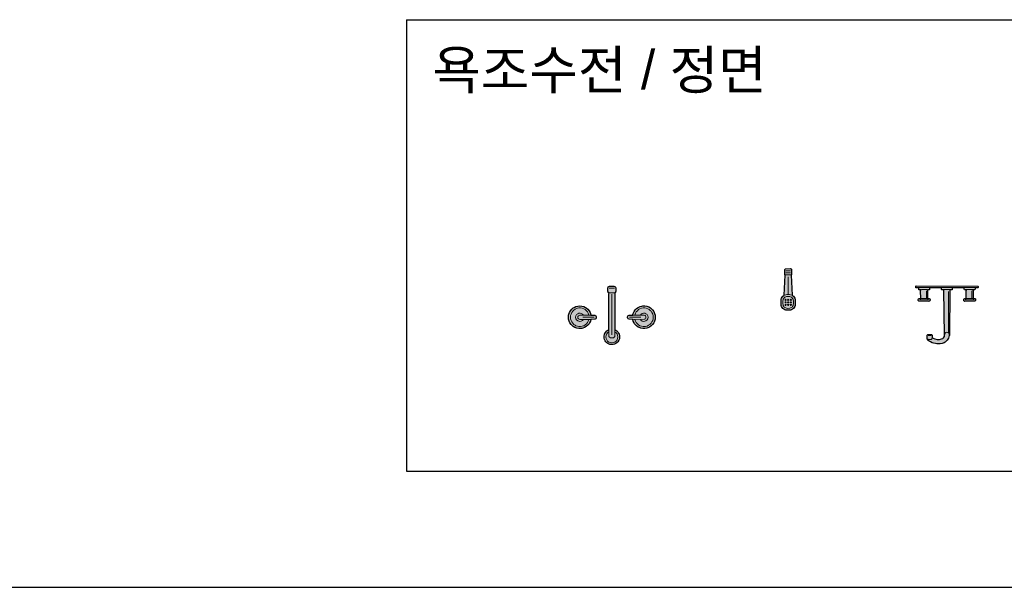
# Model space of a CAD drawing. Header units: millimetres. Extents: x 488786 to 747986, y 25193 to 95000.
# Tile 16 of 127: x 542001 to 545817, y 70628 to 72829. Entities that reach past the tile are written whole.
import ezdxf

# ---------------------------------------------------------------- set-up
doc = ezdxf.new("R2010")
doc.units = ezdxf.units.MM
for name, color, linetype in [('10. ETC', 251, 'Continuous'), ('13. TXT2', 43, 'Continuous'), ('25. 255', 255, 'Continuous'), ('6. FUR1', 181, 'Continuous')]:
    doc.layers.add(name, color=color, linetype=linetype)
doc.layers.add('7. FUR2', color=241, linetype='Continuous', lineweight=5)
doc.styles.add('YUHIHA_TEXT', font='Pretendard-Regular.ttf')

# ---------------------------------------------------------------- blocks, each defined once
blk = doc.blocks.new('YUHIHA_Sanitary_BathMixer_Wall3Piece_Front')
at = {"layer": '25. 255'}
h = blk.add_hatch(color=256, dxfattribs=at)
h.paths.add_polyline_path([(-18.9, -0.4), (-20.3, 0.3), (-21.5, 1.4), (-22.5, 2.6), (-23.2, 4), (-23.7, 5.5), (-23.8, 7), (-23.8, 17), (-23.7, 18.6), (-23.2, 20.1), (-22.5, 21.5), (-21.5, 22.7), (-20.3, 23.7), (-18.9, 24.4), (-18.7, 24.5), (-19.1, 25.2), (-19.6, 27.1), (-19.8, 29.1), (-19.8, 167.9), (-20.5, 168.2), (-22.8, 169.4), (-25.1, 170.8), (-27.1, 172.4), (-29.1, 174.2), (-30.8, 176.1), (-32.4, 178.2), (-33.8, 180.4), (-35, 182.7), (-36, 185.2), (-36.8, 187.7), (-37.4, 190.2), (-37.8, 192.8), (-37.9, 195.4), (-37.8, 198.1), (-37.4, 200.7), (-36.8, 203.2), (-36, 205.7), (-35, 208.1), (-33.8, 210.5), (-32.4, 212.7), (-30.8, 214.8), (-29.1, 216.7), (-27.1, 218.5), (-25.1, 220.1), (-22.8, 221.5), (-20.5, 222.7), (-18.1, 223.7), (-15.6, 224.5), (-13, 225), (-10.4, 225.4), (-7.8, 225.5), (-5.2, 225.4), (-2.6, 225), (0, 224.5), (2.5, 223.7), (4.9, 222.7), (7.2, 221.5), (9.4, 220.1), (11.5, 218.5), (13.5, 216.7), (15.2, 214.8), (16.8, 212.7), (18.2, 210.5), (19.4, 208.1), (20.4, 205.7), (21.2, 203.2), (21.8, 200.7), (22.1, 198.1), (22.3, 195.4), (22.1, 192.8), (21.8, 190.2), (21.2, 187.7), (20.4, 185.2), (19.4, 182.7), (18.2, 180.4), (16.8, 178.2), (15.2, 176.1), (13.5, 174.2), (11.5, 172.4), (9.4, 170.8), (7.2, 169.4), (4.9, 168.2), (4.2, 167.9), (4.2, 29.1), (4, 27.1), (3.5, 25.2), (3.1, 24.5), (3.3, 24.4), (4.7, 23.7), (5.9, 22.7), (6.9, 21.5), (7.6, 20.1), (8.1, 18.6), (8.2, 17), (8.2, 7), (8.1, 5.5), (7.6, 4), (6.9, 2.6), (5.9, 1.4), (4.7, 0.3), (3.3, -0.4), (1.8, -0.8), (0.2, -1), (-15.8, -1), (-17.4, -0.8)])
h.paths.add_polyline_path([(-89.5, 107.8), (-90.6, 104.2), (-92.1, 100.6), (-93.9, 97.2), (-96, 94), (-98.3, 90.9), (-100.9, 88.1), (-103.7, 85.5), (-106.8, 83.1), (-110, 81.1), (-113.4, 79.3), (-117, 77.8), (-120.7, 76.7), (-124.4, 75.8), (-128.2, 75.3), (-132.1, 75.2), (-135.9, 75.3), (-139.7, 75.8), (-143.5, 76.7), (-147.2, 77.8), (-150.7, 79.3), (-154.1, 81.1), (-157.4, 83.1), (-160.4, 85.5), (-163.3, 88.1), (-165.8, 90.9), (-168.2, 94), (-170.3, 97.2), (-172, 100.6), (-173.5, 104.2), (-174.7, 107.8), (-175.5, 111.6), (-176, 115.4), (-176.2, 119.3), (-176, 123.1), (-175.5, 126.9), (-174.7, 130.7), (-173.5, 134.3), (-172, 137.9), (-170.3, 141.3), (-168.2, 144.6), (-165.8, 147.6), (-163.3, 150.4), (-160.4, 153.1), (-157.4, 155.4), (-154.1, 157.4), (-150.7, 159.2), (-147.2, 160.7), (-143.5, 161.9), (-139.7, 162.7), (-135.9, 163.2), (-132.1, 163.4), (-128.2, 163.2), (-124.4, 162.7), (-120.7, 161.9), (-117, 160.7), (-113.4, 159.2), (-110, 157.4), (-106.8, 155.4), (-103.7, 153.1), (-100.9, 150.4), (-98.3, 147.6), (-96, 144.6), (-93.9, 141.3), (-92.1, 137.9), (-90.6, 134.3), (-89.5, 130.7), (-88.7, 127.3), (-76, 127.3), (-74.4, 127.1), (-72.9, 126.7), (-71.5, 125.9), (-70.3, 124.9), (-69.3, 123.7), (-68.5, 122.3), (-68.1, 120.8), (-67.9, 119.3), (-68.1, 117.7), (-68.5, 116.2), (-69.3, 114.8), (-70.3, 113.6), (-71.5, 112.6), (-72.9, 111.9), (-74.4, 111.4), (-76, 111.2), (-88.7, 111.2)])
h.paths.add_polyline_path([(58.8, 111.4), (57.3, 111.9), (55.9, 112.6), (54.7, 113.6), (53.7, 114.8), (52.9, 116.2), (52.5, 117.7), (52.3, 119.3), (52.5, 120.8), (52.9, 122.3), (53.7, 123.7), (54.7, 124.9), (55.9, 125.9), (57.3, 126.7), (58.8, 127.1), (60.4, 127.3), (73.1, 127.3), (73.9, 130.7), (75, 134.3), (76.5, 137.9), (78.3, 141.3), (80.3, 144.6), (82.7, 147.6), (85.3, 150.4), (88.1, 153.1), (91.2, 155.4), (94.4, 157.4), (97.8, 159.2), (101.4, 160.7), (105.1, 161.9), (108.8, 162.7), (112.6, 163.2), (116.5, 163.4), (120.3, 163.2), (124.1, 162.7), (127.9, 161.9), (131.6, 160.7), (135.1, 159.2), (138.5, 157.4), (141.8, 155.4), (144.8, 153.1), (147.7, 150.4), (150.2, 147.6), (152.6, 144.6), (154.7, 141.3), (156.4, 137.9), (157.9, 134.3), (159.1, 130.7), (159.9, 126.9), (160.4, 123.1), (160.6, 119.3), (160.4, 115.4), (159.9, 111.6), (159.1, 107.8), (157.9, 104.2), (156.4, 100.6), (154.7, 97.2), (152.6, 94), (150.2, 90.9), (147.7, 88.1), (144.8, 85.5), (141.8, 83.1), (138.5, 81.1), (135.1, 79.3), (131.6, 77.8), (127.9, 76.7), (124.1, 75.8), (120.3, 75.3), (116.5, 75.2), (112.6, 75.3), (108.8, 75.8), (105.1, 76.7), (101.4, 77.8), (97.8, 79.3), (94.4, 81.1), (91.2, 83.1), (88.1, 85.5), (85.3, 88.1), (82.7, 90.9), (80.3, 94), (78.3, 97.2), (76.5, 100.6), (75, 104.2), (73.9, 107.8), (73.1, 111.2), (60.4, 111.2)])
at = {"layer": '6. FUR1'}
for points in [[(-18.9, -0.4), (-20.3, 0.3), (-22.5, 2.6), (-23.7, 5.5), (-23.8, 7), (-23.7, 18.6), (-22.5, 21.5), (-21.5, 22.7), (-18.7, 24.5), (-19.6, 27.1), (-19.8, 29.1), (-19.8, 167.9), (-22.8, 169.4), (-27.1, 172.4), (-30.8, 176.1), (-33.8, 180.4), (-36, 185.2), (-37.4, 190.2), (-37.8, 198.1), (-36.8, 203.2), (-35, 208.1), (-30.8, 214.8), (-27.1, 218.5), (-22.8, 221.5), (-18.1, 223.7), (-13, 225), (-5.2, 225.4), (0, 224.5), (7.2, 221.5), (11.5, 218.5), (15.2, 214.8), (18.2, 210.5), (20.4, 205.7), (21.8, 200.7), (22.1, 192.8), (20.4, 185.2), (16.8, 178.2), (11.5, 172.4), (7.2, 169.4), (4.2, 167.9), (4.2, 29.1), (4, 27.1), (3.1, 24.5), (5.9, 22.7), (6.9, 21.5), (8.1, 18.6), (8.1, 5.5), (6.9, 2.6), (5.9, 1.4), (3.3, -0.4), (1.8, -0.8), (-15.8, -1)], [(-89.5, 107.8), (-90.6, 104.2), (-93.9, 97.2), (-98.3, 90.9), (-103.7, 85.5), (-110, 81.1), (-117, 77.8), (-124.4, 75.8), (-128.2, 75.3), (-135.9, 75.3), (-143.5, 76.7), (-150.7, 79.3), (-157.4, 83.1), (-160.4, 85.5), (-165.8, 90.9), (-170.3, 97.2), (-173.5, 104.2), (-175.5, 111.6), (-176.2, 119.3), (-175.5, 126.9), (-174.7, 130.7), (-172, 137.9), (-170.3, 141.3), (-165.8, 147.6), (-160.4, 153.1), (-154.1, 157.4), (-147.2, 160.7), (-143.5, 161.9), (-135.9, 163.2), (-128.2, 163.2), (-120.7, 161.9), (-117, 160.7), (-110, 157.4), (-103.7, 153.1), (-100.9, 150.4), (-96, 144.6), (-93.9, 141.3), (-90.6, 134.3), (-88.7, 127.3), (-74.4, 127.1), (-71.5, 125.9), (-69.3, 123.7), (-68.1, 120.8), (-68.1, 117.7), (-69.3, 114.8), (-71.5, 112.6), (-74.4, 111.4), (-76, 111.2), (-88.7, 111.2)], [(58.8, 111.4), (57.3, 111.9), (54.7, 113.6), (52.9, 116.2), (52.5, 117.7), (52.5, 120.8), (52.9, 122.3), (54.7, 124.9), (57.3, 126.7), (58.8, 127.1), (73.1, 127.3), (75, 134.3), (78.3, 141.3), (80.3, 144.6), (85.3, 150.4), (91.2, 155.4), (97.8, 159.2), (105.1, 161.9), (108.8, 162.7), (112.6, 163.2), (120.3, 163.2), (127.9, 161.9), (135.1, 159.2), (141.8, 155.4), (144.8, 153.1), (150.2, 147.6), (154.7, 141.3), (157.9, 134.3), (159.9, 126.9), (160.6, 119.3), (159.9, 111.6), (159.1, 107.8), (156.4, 100.6), (152.6, 94), (147.7, 88.1), (141.8, 83.1), (138.5, 81.1), (131.6, 77.8), (124.1, 75.8), (116.5, 75.2), (108.8, 75.8), (101.4, 77.8), (94.4, 81.1), (91.2, 83.1), (85.3, 88.1), (80.3, 94), (76.5, 100.6), (75, 104.2), (73.1, 111.2)]]:
    blk.add_lwpolyline(points, close=True, dxfattribs=at)
at = {"layer": '7. FUR2'}
for points in [[(-19.8, 175.8), (-24.1, 179.1), (-27.8, 183.9), (-30.1, 189.5), (-30.9, 195.4), (-30.1, 201.4), (-27.8, 207), (-24.1, 211.7), (-19.3, 215.4), (-13.8, 217.7), (-7.8, 218.5), (-1.8, 217.7), (3.7, 215.4), (8.5, 211.7), (12.2, 207), (14.5, 201.4), (15.2, 195.4)], [(-19.8, 168), (-19.8, 189.4), (-19.1, 193.3), (-16.9, 196.5), (-15.4, 197.8), (-13.6, 198.7), (-9.8, 199.4), (-5.8, 199.4), (-2, 198.7), (1.3, 196.5), (3.5, 193.3), (4.2, 189.4), (4.2, 168)], [(15.2, 195.4), (14.5, 189.5), (12.2, 183.9), (8.5, 179.1), (4.2, 175.8)], [(-96.9, 111.2), (-99.4, 104), (-102.5, 98.6), (-106.6, 93.8), (-111.4, 89.7), (-116.8, 86.6), (-122.7, 84.4), (-128.9, 83.3), (-135.2, 83.3), (-141.4, 84.4), (-147.3, 86.6), (-152.8, 89.7), (-157.6, 93.8), (-159.7, 96.1), (-163.3, 101.2), (-166, 106.9), (-167.6, 113), (-168.2, 119.3), (-167.6, 125.5), (-166, 131.6), (-163.3, 137.3), (-159.7, 142.5), (-155.3, 146.9), (-150.1, 150.5), (-144.4, 153.2), (-138.3, 154.8), (-135.2, 155.2), (-128.9, 155.2), (-122.7, 154.1), (-116.8, 152), (-111.4, 148.8), (-106.6, 144.8), (-102.5, 140), (-99.4, 134.5), (-96.9, 127.3)], [(-7.8, 29.1), (-7.8, 187.4)], [(81.3, 127.3), (83.8, 134.5), (86.9, 140), (91, 144.8), (95.8, 148.8), (101.2, 152), (107.1, 154.1), (113.3, 155.2), (119.6, 155.2), (125.8, 154.1), (131.7, 152), (134.5, 150.5), (139.7, 146.9), (144.1, 142.5), (147.7, 137.3), (150.4, 131.6), (152, 125.5), (152.6, 119.3)], [(-118.2, 111.2), (-120.7, 107.9), (-125.3, 104.7), (-130.7, 103.3), (-136.2, 103.8), (-140.1, 105.4), (-144.4, 109), (-147.1, 113.8), (-148.1, 119.3), (-147.1, 124.8), (-144.4, 129.6), (-140.1, 133.2), (-136.2, 134.8), (-130.7, 135.2), (-125.3, 133.8), (-120.7, 130.6), (-118.2, 127.3)], [(-88.8, 111.2), (-133.6, 111.4), (-136.5, 112.6), (-137.7, 113.6), (-139.5, 116.2), (-140.1, 119.3), (-139.5, 122.3), (-137.7, 124.9), (-135.1, 126.7), (-133.6, 127.1), (-88.8, 127.3)], [(-120, 119.3), (-76, 119.3)], [(104.5, 119.3), (60.4, 119.3)], [(116.5, 127.3), (119.5, 126.7), (122.1, 124.9), (123.9, 122.3), (124.3, 120.8), (124.5, 119.3), (123.9, 116.2), (122.1, 113.6), (119.5, 111.9), (116.5, 111.2), (73.2, 111.2)], [(73.2, 127.3), (116.5, 127.3)], [(152.6, 119.3), (152, 113), (150.4, 106.9), (147.7, 101.2), (144.1, 96.1), (139.7, 91.6), (134.5, 88), (128.8, 85.4), (125.8, 84.4), (119.6, 83.3), (113.3, 83.3), (107.1, 84.4), (101.2, 86.6), (95.8, 89.7), (91, 93.8), (86.9, 98.6), (83.8, 104), (81.3, 111.2)], [(102.6, 127.3), (106.2, 131.6), (111, 134.3), (116.5, 135.3), (120.6, 134.8), (124.5, 133.2), (128.8, 129.6), (131.5, 124.8), (132.5, 119.3)], [(132.5, 119.3), (131.5, 113.8), (128.8, 109), (124.5, 105.4), (120.6, 103.8), (115.1, 103.3), (111, 104.2), (106.2, 107), (102.6, 111.2)], [(-18.6, 24.5), (-15.8, 25.1), (0.2, 25.1), (3, 24.5)], [(-17.8, 7), (2.2, 7)]]:
    blk.add_lwpolyline(points, dxfattribs=at)
blk = doc.blocks.new('YUHIHA_Sanitary_HandShower_Front')
at = {"layer": '25. 255'}
blk.add_hatch(color=256, dxfattribs=at).paths.add_polyline_path([(-4.5, -0.1), (-5.3, 0), (-6, 0.2), (-6.7, 0.6), (-7.3, 1.1), (-7.8, 1.7), (-8.2, 2.4), (-8.4, 3.1), (-8.5, 3.9), (-8.5, 22), (-8.4, 22.8), (-8.2, 23.6), (-7.8, 24.3), (-7.3, 24.9), (-6.7, 25.4), (-6.6, 25.4), (-10.5, 103), (-12.8, 104.2), (-16.1, 106.9), (-18.9, 110.3), (-20.9, 114.1), (-22.2, 118.3), (-22.6, 122.6), (-22.6, 138.7), (-22.2, 143), (-20.9, 147.1), (-18.9, 151), (-16.1, 154.3), (-12.8, 157.1), (-8.9, 159.1), (-4.8, 160.4), (-0.5, 160.8), (9.6, 160.8), (13.9, 160.4), (18, 159.1), (21.9, 157.1), (25.2, 154.3), (28, 151), (30, 147.1), (31.3, 143), (31.7, 138.7), (31.7, 122.6), (31.3, 118.3), (30, 114.1), (28, 110.3), (25.2, 106.9), (21.9, 104.2), (19.6, 103), (15.7, 25.4), (15.8, 25.4), (16.4, 24.9), (16.9, 24.3), (17.3, 23.6), (17.5, 22.8), (17.6, 22), (17.6, 3.9), (17.5, 3.1), (17.3, 2.4), (16.9, 1.7), (16.4, 1.1), (15.8, 0.6), (15.1, 0.2), (14.4, 0), (13.6, -0.1)])
at = {"layer": '6. FUR1'}
blk.add_lwpolyline([(-4.5, -0.1), (-6, 0.2), (-7.3, 1.1), (-8.2, 2.4), (-8.5, 3.9), (-8.5, 22), (-7.8, 24.3), (-6.6, 25.4), (-10.5, 103), (-12.8, 104.2), (-16.1, 106.9), (-18.9, 110.3), (-20.9, 114.1), (-22.2, 118.3), (-22.6, 122.6), (-22.6, 138.7), (-22.2, 143), (-20.9, 147.1), (-18.9, 151), (-16.1, 154.3), (-12.8, 157.1), (-8.9, 159.1), (-4.8, 160.4), (-0.5, 160.8), (9.6, 160.8), (13.9, 160.4), (18, 159.1), (21.9, 157.1), (25.2, 154.3), (28, 151), (30, 147.1), (31.3, 143), (31.7, 138.7), (31.7, 122.6), (31.3, 118.3), (30, 114.1), (28, 110.3), (25.2, 106.9), (21.9, 104.2), (19.6, 103), (15.7, 25.4), (16.9, 24.3), (17.6, 22), (17.5, 3.1), (16.4, 1.1), (14.4, 0)], close=True, dxfattribs=at)
at = {"layer": '7. FUR2'}
for points in [[(7.6, 107.5), (-1.8, 107.8), (-5, 108.8), (-8, 110.4), (-10.6, 112.5), (-12.7, 115.1), (-14.3, 118), (-15.2, 121.3), (-15.6, 124.6), (-15.6, 136.7), (-15.2, 140), (-14.3, 143.2), (-12.7, 146.2), (-10.6, 148.8), (-8, 150.9), (-5, 152.4), (-1.8, 153.4), (7.6, 153.8), (10.9, 153.4), (14.1, 152.4), (17.1, 150.9), (19.6, 148.8), (21.8, 146.2), (23.4, 143.2), (24.3, 140), (24.7, 136.7), (24.7, 124.6), (24.3, 121.3), (23.4, 118), (21.8, 115.1), (19.6, 112.5), (17.1, 110.4), (14.1, 108.8), (10.9, 107.8)], [(-3.3, 140.7), (-3.9, 139.1), (-5.5, 138.5), (-7.1, 139.1), (-7.7, 140.7), (-7.1, 142.2), (-5.5, 142.9), (-3.9, 142.2)], [(-3.3, 130.6), (-3.9, 129.1), (-5.5, 128.4), (-7.1, 129.1), (-7.7, 130.6), (-7.1, 132.2), (-5.5, 132.8), (-3.9, 132.2)], [(-3.3, 120.6), (-3.9, 119), (-5.5, 118.4), (-7.1, 119), (-7.7, 120.6), (-7.1, 122.1), (-5.5, 122.8), (-3.9, 122.1)], [(6.8, 140.7), (6.1, 139.1), (4.5, 138.5), (3, 139.1), (2.3, 140.7), (3, 142.2), (4.5, 142.9), (6.1, 142.2)], [(6.8, 130.6), (6.1, 129.1), (4.5, 128.4), (3, 129.1), (2.3, 130.6), (3, 132.2), (4.5, 132.8), (6.1, 132.2)], [(6.8, 120.6), (6.1, 119), (4.5, 118.4), (3, 119), (2.3, 120.6), (3, 122.1), (4.5, 122.8), (6.1, 122.1)], [(16.8, 140.7), (16.2, 139.1), (14.6, 138.5), (13, 139.1), (12.4, 140.7), (13, 142.2), (14.6, 142.9), (16.2, 142.2)], [(16.8, 130.6), (16.2, 129.1), (14.6, 128.4), (13, 129.1), (12.4, 130.6), (13, 132.2), (14.6, 132.8), (16.2, 132.2)], [(16.8, 120.6), (16.2, 119), (14.6, 118.4), (13, 119), (12.4, 120.6), (13, 122.1), (14.6, 122.8), (16.2, 122.1)]]:
    blk.add_lwpolyline(points, close=True, dxfattribs=at)
for points in [[(9.6, 100.5), (-0.5, 100.5), (-4.8, 100.9), (-10.4, 102.9)], [(4.5, 32.1), (4.5, 98.5)], [(19.5, 102.9), (13.9, 100.9), (9.6, 100.5)], [(-6.6, 25.4), (-6.5, 24)], [(-6.5, 24), (15.6, 24), (15.7, 25.4)], [(-4.5, 16), (13.6, 16)], [(-4.5, 8), (13.6, 8)]]:
    blk.add_lwpolyline(points, dxfattribs=at)
blk = doc.blocks.new('YUHIHA_Sanitary_BathMixer_3Hole_Front')
at = {"layer": '25. 255'}
blk.add_hatch(color=256, dxfattribs=at).paths.add_polyline_path([(-119.6, 0.1), (-120, 0.3), (-120.3, 0.6), (-120.5, 0.8), (-120.7, 1.2), (-120.8, 1.5), (-120.8, 1.9), (-120.8, 5.8), (-120.8, 6.1), (-120.7, 6.5), (-120.5, 6.8), (-120.3, 7.1), (-120, 7.3), (-119.6, 7.5), (-119.3, 7.6), (-118.9, 7.7), (-109.1, 7.7), (-109.3, 8.1), (-109.3, 8.6), (-109.3, 12.5), (-109.3, 13), (-109.1, 13.6), (-108.8, 14.1), (-108.5, 14.5), (-108, 14.9), (-107.5, 15.1), (-107, 15.3), (-106.4, 15.3), (-100.7, 15.3), (-100.8, 15.6), (-101.3, 16.4), (-101.6, 17.3), (-101.7, 18.2), (-101.7, 47), (-101.6, 47.9), (-101.5, 48), (-106.4, 48), (-107.4, 48), (-108.3, 48.3), (-109.1, 48.8), (-109.8, 49.4), (-110.4, 50.1), (-110.9, 50.9), (-111.2, 51.8), (-111.2, 52.7), (-111.2, 54.7), (-111.2, 55.6), (-110.9, 56.5), (-110.4, 57.3), (-109.8, 58), (-109.1, 58.6), (-108.3, 59.1), (-107.4, 59.4), (-106.4, 59.5), (-70, 59.5), (-69.1, 59.4), (-68.2, 59.1), (-67.3, 58.6), (-66.6, 58), (-66, 57.3), (-65.6, 56.5), (-65.3, 55.6), (-65.2, 54.7), (-65.2, 52.7), (-65.3, 51.8), (-65.6, 50.9), (-66, 50.1), (-66.6, 49.4), (-67.3, 48.8), (-68.2, 48.3), (-69.1, 48), (-70, 48), (-74.9, 48), (-74.9, 47.9), (-74.8, 47), (-74.8, 18.2), (-74.9, 17.3), (-75.2, 16.4), (-75.6, 15.6), (-75.8, 15.3), (-70, 15.3), (-69.4, 15.3), (-68.9, 15.1), (-68.4, 14.9), (-68, 14.5), (-67.6, 14.1), (-67.3, 13.6), (-67.2, 13), (-67.1, 12.5), (-67.1, 8.6), (-67.2, 8.1), (-67.3, 7.7), (-20.9, 7.7), (-21, 8.1), (-21.1, 8.6), (-21.1, 12.5), (-21, 13), (-20.9, 13.6), (-20.6, 14.1), (-20.2, 14.5), (-19.8, 14.9), (-19.3, 15.1), (-18.8, 15.3), (-18.2, 15.3), (-11.5, 15.3), (-9.6, 191.8), (-8.4, 191.8), (-8.4, 192.3), (-8.3, 193.4), (-7.7, 197), (-7.4, 198), (-6.4, 201.3), (-6, 202.4), (-4.6, 205.4), (-4, 206.4), (-2.3, 209.1), (-1.6, 210), (0.4, 212.4), (1.2, 213.2), (3.5, 215.3), (4.3, 216), (6.9, 217.8), (7.7, 218.3), (10.5, 219.9), (11.3, 220.2), (14.3, 221.5), (15.1, 221.8), (18.3, 222.8), (19, 223), (22.4, 223.7), (23.1, 223.8), (26.5, 224.3), (27.2, 224.4), (30.8, 224.6), (31.4, 224.6), (35, 224.6), (35.6, 224.5), (39.3, 224.3), (39.8, 224.2), (43.6, 223.7), (44.1, 223.6), (47.8, 222.8), (48.3, 222.7), (52, 221.8), (52.5, 221.6), (56.2, 220.4), (56.7, 220.2), (60.3, 218.8), (60.8, 218.6), (64.2, 216.9), (64.7, 216.7), (68.1, 214.8), (68.6, 214.5), (71.8, 212.5), (72.5, 212), (73.1, 211.4), (73.7, 210.8), (74.2, 210.1), (74.7, 209.4), (75, 208.7), (75.3, 207.9), (75.6, 207.1), (75.7, 206.2), (75.7, 205.8), (76.1, 205.4), (76.4, 204.8), (76.6, 204.1), (76.7, 203.3), (76.7, 191.8), (76.6, 191), (76.4, 190.3), (76.1, 189.7), (75.6, 189.1), (75, 188.6), (74.3, 188.2), (73.6, 188), (72.9, 187.9), (61.4, 187.9), (60.6, 188), (59.9, 188.2), (59.2, 188.6), (58.7, 189.1), (58.2, 189.7), (57.8, 190.3), (57.6, 191), (57.5, 191.8), (57.5, 200.9), (56.6, 201.4), (53.6, 202.8), (50.5, 204.1), (47.4, 205.1), (44.2, 206), (40.9, 206.6), (37.7, 207.1), (34.6, 207.3), (31.5, 207.3), (28.5, 207.2), (25.7, 206.8), (23.1, 206.2), (20.6, 205.4), (18.4, 204.5), (16.4, 203.4), (14.7, 202.2), (13.2, 200.8), (11.9, 199.3), (10.8, 197.6), (9.9, 195.7), (9.2, 193.4), (9, 191.8), (9.6, 191.8), (11.5, 15.3), (18.2, 15.3), (18.8, 15.3), (19.3, 15.1), (19.8, 14.9), (20.2, 14.5), (20.6, 14.1), (20.9, 13.6), (21, 13), (21.1, 12.5), (21.1, 8.6), (21, 8.1), (20.9, 7.7), (67.3, 7.7), (67.2, 8.1), (67.1, 8.6), (67.1, 12.5), (67.2, 13), (67.3, 13.6), (67.6, 14.1), (68, 14.5), (68.4, 14.9), (68.9, 15.1), (69.4, 15.3), (70, 15.3), (75.8, 15.3), (75.6, 15.6), (75.2, 16.4), (74.9, 17.3), (74.8, 18.2), (74.8, 47), (74.9, 47.9), (74.9, 48), (70, 48), (69.1, 48), (68.2, 48.3), (67.3, 48.8), (66.6, 49.4), (66, 50.1), (65.6, 50.9), (65.3, 51.8), (65.2, 52.7), (65.2, 54.7), (65.3, 55.6), (65.6, 56.5), (66, 57.3), (66.6, 58), (67.3, 58.6), (68.2, 59.1), (69.1, 59.4), (70, 59.5), (106.4, 59.5), (107.4, 59.4), (108.3, 59.1), (109.1, 58.6), (109.8, 58), (110.4, 57.3), (110.9, 56.5), (111.2, 55.6), (111.2, 54.7), (111.2, 52.7), (111.2, 51.8), (110.9, 50.9), (110.4, 50.1), (109.8, 49.4), (109.1, 48.8), (108.3, 48.3), (107.4, 48), (106.4, 48), (101.5, 48), (101.6, 47.9), (101.7, 47), (101.7, 18.2), (101.6, 17.3), (101.3, 16.4), (100.8, 15.6), (100.7, 15.3), (106.4, 15.3), (107, 15.3), (107.5, 15.1), (108, 14.9), (108.5, 14.5), (108.8, 14.1), (109.1, 13.6), (109.3, 13), (109.3, 12.5), (109.3, 8.6), (109.3, 8.1), (109.1, 7.7), (118.9, 7.7), (119.3, 7.6), (119.6, 7.5), (120, 7.3), (120.3, 7.1), (120.5, 6.8), (120.7, 6.5), (120.8, 6.1), (120.8, 5.8), (120.8, 1.9), (120.8, 1.5), (120.7, 1.2), (120.5, 0.8), (120.3, 0.6), (120, 0.3), (119.6, 0.1), (119.3, 0), (118.9, 0), (-118.9, 0), (-119.3, 0)])
at = {"layer": '6. FUR1'}
blk.add_lwpolyline([(-119.6, 0.1), (-120.5, 0.8), (-120.8, 1.9), (-120.8, 6.1), (-120, 7.3), (-118.9, 7.7), (-109.1, 7.7), (-109.3, 12.5), (-108.5, 14.5), (-107, 15.3), (-100.7, 15.3), (-101.7, 18.2), (-101.5, 48), (-106.4, 48), (-108.3, 48.3), (-110.4, 50.1), (-111.2, 51.8), (-111.2, 54.7), (-110.9, 56.5), (-109.1, 58.6), (-107.4, 59.4), (-70, 59.5), (-68.2, 59.1), (-66, 57.3), (-65.3, 55.6), (-65.2, 52.7), (-65.6, 50.9), (-66.6, 49.4), (-69.1, 48), (-74.9, 48), (-74.8, 18.2), (-75.8, 15.3), (-69.4, 15.3), (-68, 14.5), (-67.1, 12.5), (-67.3, 7.7), (-20.9, 7.7), (-21, 13), (-19.8, 14.9), (-18.2, 15.3), (-11.5, 15.3), (-9.6, 191.8), (-8.4, 191.8), (-7.7, 197), (-6, 202.4), (-4, 206.4), (-1.6, 210), (1.2, 213.2), (6.9, 217.8), (10.5, 219.9), (15.1, 221.8), (19, 223), (26.5, 224.3), (31.4, 224.6), (39.3, 224.3), (44.1, 223.6), (52, 221.8), (56.7, 220.2), (64.2, 216.9), (68.6, 214.5), (73.1, 211.4), (75, 208.7), (76.7, 203.3), (76.6, 191), (75.6, 189.1), (73.6, 188), (61.4, 187.9), (59.9, 188.2), (58.2, 189.7), (57.6, 191), (57.5, 200.9), (53.6, 202.8), (47.4, 205.1), (37.7, 207.1), (28.5, 207.2), (20.6, 205.4), (16.4, 203.4), (13.2, 200.8), (10.8, 197.6), (9.9, 195.7), (9, 191.8), (9.6, 191.8), (11.5, 15.3), (18.2, 15.3), (19.8, 14.9), (21, 13), (20.9, 7.7), (67.3, 7.7), (67.1, 12.5), (68, 14.5), (69.4, 15.3), (75.8, 15.3), (74.8, 18.2), (74.9, 48), (69.1, 48), (66.6, 49.4), (65.6, 50.9), (65.2, 52.7), (65.3, 55.6), (66, 57.3), (68.2, 59.1), (70, 59.5), (107.4, 59.4), (109.1, 58.6), (110.9, 56.5), (111.2, 54.7), (111.2, 51.8), (110.4, 50.1), (108.3, 48.3), (106.4, 48), (101.5, 48), (101.7, 18.2), (100.7, 15.3), (107, 15.3), (108.5, 14.5), (109.3, 12.5), (109.1, 7.7), (118.9, 7.7), (120, 7.3), (120.8, 5.8), (120.8, 1.5), (120.3, 0.6), (118.9, 0)], close=True, dxfattribs=at)
at = {"layer": '7. FUR2'}
for points in [[(8.9, 191.7), (8.4, 185.8), (6.9, 182.8), (3.6, 180.1), (0.4, 179.3), (-3.7, 180.2), (-7, 182.8), (-8.5, 186.7), (-8.4, 191.7)], [(57.5, 201), (57.8, 204.8), (59.2, 206.5), (60.6, 207.1), (72.9, 207.1), (74.3, 206.8), (75.7, 205.9)], [(61.4, 191.8), (72.9, 191.8)], [(-5.8, 21.1), (-5.8, 181.5)], [(-105.5, 53.7), (-71, 53.7)], [(-75, 48), (-101.5, 48)], [(-96.8, 19.2), (-96.8, 46)], [(71, 53.7), (105.5, 53.7)], [(101.5, 48), (75, 48)], [(79.6, 19.2), (79.6, 46)], [(-70, 5.8), (-106.4, 5.8), (-108, 6.2), (-109.1, 7.6)], [(-79.6, 13.4), (-96.8, 13.4), (-98.7, 13.8), (-100.6, 15.3)], [(-75.8, 15.3), (-77.8, 13.8), (-79.6, 13.4)], [(-67.3, 7.6), (-68.4, 6.2), (-70, 5.8)], [(18.2, 5.8), (-18.2, 5.8), (-19.8, 6.2), (-20.9, 7.6)], [(-11.5, 13.4), (11.5, 13.4), (11.5, 15.3)], [(-11.5, 15.3), (-11.5, 13.4)], [(20.9, 7.6), (19.8, 6.2), (18.2, 5.8)], [(106.4, 5.8), (70, 5.8), (68.4, 6.2), (67.3, 7.6)], [(96.8, 13.4), (79.6, 13.4), (77.8, 13.8), (75.8, 15.3)], [(100.6, 15.3), (98.7, 13.8), (96.8, 13.4)], [(109.1, 7.6), (108, 6.2), (106.4, 5.8)]]:
    blk.add_lwpolyline(points, dxfattribs=at)

msp = doc.modelspace()

# ---------------------------------------------------------------- linework, layer by layer
at = {"layer": '10. ETC'}
for p, q in [((543500, 72829.3), (552500, 72829.3)), ((543500, 72829.3), (543500, 71078.1)), ((543500, 71078.1), (552500, 71078.1)), ((532200, 70628.1), (585400, 70628.1))]:
    msp.add_line(p, q, dxfattribs=at)

# ---------------------------------------------------------------- block references
at = {"layer": '7. FUR2', "rotation": 180}
for name, p in [('YUHIHA_Sanitary_HandShower_Front', (544984.2, 71863.7)), ('YUHIHA_Sanitary_BathMixer_Wall3Piece_Front', (544288.4, 71794.6)), ('YUHIHA_Sanitary_BathMixer_3Hole_Front', (545594.9, 71796.6))]:
    msp.add_blockref(name, p, dxfattribs=at)

# ---------------------------------------------------------------- texts
at = {"layer": '13. TXT2', "color": 7, "insert": (543600, 72709.9), "char_height": 150, "width": 2800, "attachment_point": 1, "style": 'YUHIHA_TEXT'}
msp.add_mtext('욕조수전 / 정면', dxfattribs=at)

doc.saveas('drawing.dxf')
